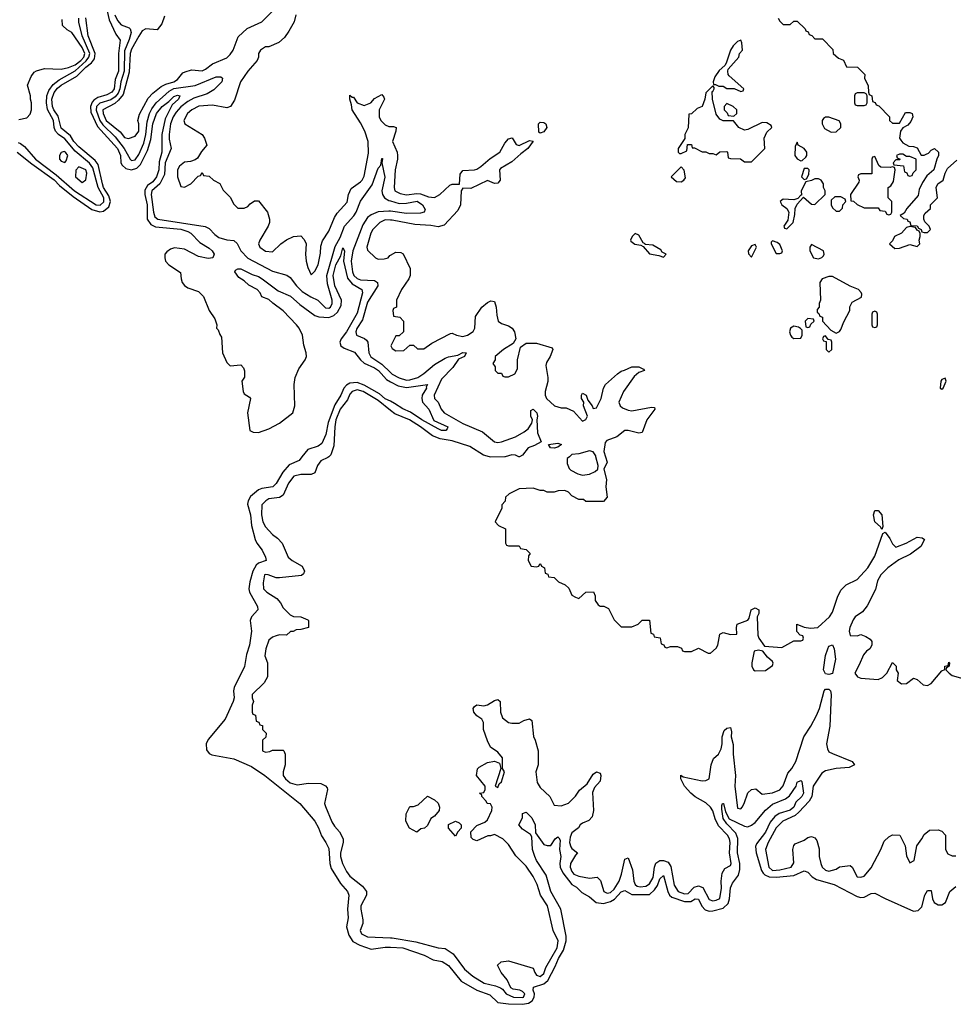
# Model space of a CAD drawing. Header units: inches. Extents: x 2710751 to 2829008, y 857003 to 965602.
# Tile 53 of 256: x 2727894 to 2733196, y 916890 to 922482. Entities that reach past the tile are written whole.
import ezdxf

# ---------------------------------------------------------------- set-up
doc = ezdxf.new("R2010")
doc.units = ezdxf.units.IN
doc.header["$MEASUREMENT"] = 0
for name, color, linetype in [('C7921', 7, 'Continuous'), ('C7922', 7, 'Continuous'), ('C7931', 7, 'Continuous'), ('C7932', 7, 'Continuous')]:
    doc.layers.add(name, color=color, linetype=linetype)

msp = doc.modelspace()

# ---------------------------------------------------------------- linework, layer by layer
at = {"layer": 'C7921', "color": 2}
for points, elevation in [([(2729497.1, 920000), (2729480.8, 919979.2), (2729425.5, 919954.5), (2729388.2, 919911.8), (2729351, 919849), (2729332.4, 919830), (2729270, 919819.1), (2729250, 919811.2), (2729205.3, 919774.7), (2729191.6, 919750), (2729188.9, 919730), (2729204.9, 919670), (2729210.3, 919610), (2729231.8, 919530), (2729241.3, 919510), (2729271.8, 919470), (2729290.4, 919430), (2729294.8, 919410), (2729250, 919395.1), (2729236.7, 919383.3), (2729218.3, 919350), (2729200.9, 919290), (2729196.5, 919250), (2729200.3, 919230), (2729244.9, 919150), (2729246.8, 919130), (2729210.4, 919090), (2729203.7, 919070), (2729210.4, 919010), (2729200.3, 918930), (2729182.9, 918877.1), (2729171.4, 918808.6), (2729111.6, 918690), (2729108.9, 918670), (2729112.8, 918630), (2729107.2, 918610), (2729060.3, 918510), (2728965, 918395), (2728952.9, 918370), (2728955.4, 918335.4), (2728970, 918314.9), (2728986.4, 918306.4), (2729110, 918283.7), (2729210, 918241.7), (2729285.5, 918190), (2729486, 918030), (2729570.2, 917930.2), (2729592, 917892), (2729607.9, 917847.9), (2729633.4, 917810), (2729650, 917774.8), (2729655.6, 917690), (2729662.2, 917662.2), (2729715.9, 917575.9), (2729755.3, 917530), (2729763.7, 917510), (2729755.3, 917430), (2729758.8, 917381.2), (2729750.4, 917329.6), (2729762.6, 917282.6), (2729787.1, 917247.1), (2729825.8, 917225.8), (2729890, 917203.7), (2729970, 917215.2), (2730000, 917214)], 2), ([(2729650.1, 920000), (2729644.9, 919995.1), (2729603.5, 919976.5), (2729586, 919950), (2729570, 919908.7), (2729550, 919899), (2729490, 919899.3), (2729450.6, 919889.4), (2729420.7, 919850), (2729390, 919782), (2729370, 919769), (2729310, 919761.2), (2729291.3, 919750), (2729270, 919726), (2729267.3, 919670), (2729276, 919630), (2729290, 919602), (2729330, 919558), (2729358, 919538), (2729384.7, 919510), (2729418, 919430), (2729442, 919410), (2729498, 919378), (2729512, 919350), (2729505.4, 919334.6), (2729494.8, 919325.2), (2729370, 919311.8), (2729350, 919312.3), (2729306, 919330), (2729288.3, 919331.7), (2729284.7, 919330), (2729276.9, 919283.1), (2729278, 919250), (2729298, 919230), (2729355.2, 919195.2), (2729376, 919170), (2729390, 919142), (2729430, 919102), (2729450, 919092), (2729491.1, 919091.1), (2729530, 919074), (2729534, 919070), (2729534, 919030), (2729490, 919018), (2729463.6, 919016.4), (2729447.3, 919007.3), (2729432.7, 919007.3), (2729410, 918986), (2729370, 918988), (2729350, 918982), (2729330, 918975.3), (2729310, 918958), (2729291.3, 918910), (2729286, 918870), (2729302, 918830), (2729302, 918750), (2729283.6, 918716.4), (2729214, 918650), (2729214, 918630), (2729222, 918610), (2729214, 918590), (2729214, 918550), (2729218, 918538), (2729232.7, 918532.7), (2729238, 918498), (2729252.7, 918492.7), (2729258, 918478), (2729272.7, 918472.7), (2729274, 918450), (2729294, 918430), (2729292.7, 918407.3), (2729274, 918390), (2729274, 918330), (2729290, 918322), (2729314.6, 918325.4), (2729330, 918334), (2729390, 918334), (2729394, 918330), (2729402, 918310), (2729402, 918250), (2729391.3, 918210), (2729391.3, 918190), (2729404.7, 918170), (2729430, 918147.3), (2729470, 918136), (2729534.6, 918145.4), (2729603.6, 918143.6), (2729631.6, 918131.6), (2729639.6, 918119.6), (2729642, 918110), (2729626, 918030), (2729630, 918014), (2729667.1, 917927.1), (2729682, 917902), (2729711.3, 917870), (2729730.9, 917830.9), (2729731, 917810), (2729716, 917750), (2729716, 917730), (2729727.3, 917690), (2729750, 917644.7), (2729770, 917618), (2729841.4, 917561.4), (2729864.7, 917530), (2729864.7, 917510), (2729830.8, 917450), (2729830.7, 917430), (2729843.8, 917370), (2729842, 917350), (2729827.7, 917310), (2729836, 917290), (2729870, 917274), (2730000, 917267.7)], 6)]:
    msp.add_lwpolyline(points, dxfattribs=dict(at, elevation=elevation))
at = {"layer": 'C7922', "color": 2}
for points, elevation in [([(2728390.2, 922530), (2728401.8, 922481.8), (2728439.5, 922399.5), (2728465.2, 922365.2), (2728455.9, 922290), (2728455.2, 922190), (2728437.2, 922142.8), (2728430.2, 922090), (2728417, 922070), (2728390, 922055.1), (2728339, 922041), (2728315.4, 922024.6), (2728305.8, 922014.2), (2728296.2, 921990), (2728297.8, 921957.8), (2728335.3, 921875.3), (2728450.2, 921750), (2728466, 921710), (2728468.2, 921670), (2728476.7, 921656.7), (2728497.6, 921637.6), (2728530, 921628.9), (2728560.1, 921639.9), (2728580.3, 921659.7), (2728620, 921740), (2728638.8, 921801.2), (2728650, 921890.8), (2728671.6, 921950), (2728704.2, 921990), (2728741.7, 922018.3), (2728770, 922046.8), (2728790, 922053.7), (2728804.7, 922050), (2728796.3, 922030), (2728760.9, 921999.1), (2728721.4, 921918.6), (2728701.7, 921830), (2728701.7, 921730), (2728685.9, 921674.1), (2728683.6, 921630), (2728671.3, 921590), (2728650, 921561.7), (2728620, 921540), (2728605.3, 921514.7), (2728605.5, 921490), (2728617.5, 921430), (2728618, 921350), (2728638.2, 921318.2), (2728665.5, 921305.5), (2728810, 921292.9), (2728850, 921279.6), (2728866.4, 921270), (2728916.9, 921216.9), (2728970, 921185.5), (2728987.7, 921170), (2728998.8, 921150), (2728992, 921130), (2728965.6, 921125.6), (2728910, 921137.2), (2728830, 921178), (2728773.7, 921186.3), (2728750, 921179.3), (2728730, 921164), (2728718.8, 921150), (2728718.8, 921130), (2728722.8, 921110), (2728741, 921090), (2728807.1, 921047.1), (2728810.5, 921010), (2728817.1, 920990), (2728830, 920973.4), (2728850, 920959.5), (2728910, 920938.7), (2728938.7, 920910), (2728970.4, 920830), (2729002.5, 920782.5), (2729014, 920750), (2729012, 920730), (2729021, 920721), (2729030, 920694), (2729039.8, 920679.8), (2729046.4, 920590), (2729070, 920534.8), (2729090, 920516), (2729150, 920522), (2729165.4, 920505.4), (2729171.6, 920488.4), (2729171.6, 920451.6), (2729156, 920430), (2729164, 920370), (2729170, 920358), (2729198.8, 920338.8), (2729204.7, 920330), (2729188, 920250), (2729202, 920150), (2729219.6, 920139.6), (2729250, 920138), (2729310, 920158.8), (2729370, 920190.6), (2729446, 920250), (2729457.6, 920290), (2729453.3, 920410), (2729458.7, 920450), (2729480.1, 920499.9), (2729516.3, 920550), (2729522.6, 920570), (2729522, 920590), (2729507.2, 920632.8), (2729499.5, 920690), (2729482, 920730), (2729467, 920750), (2729390, 920829.5), (2729331.7, 920871.7), (2729310, 920893.2), (2729270, 920908), (2729259, 920930), (2729242, 920950), (2729195.1, 920975.1), (2729170, 920999), (2729138, 921018), (2729115.3, 921050), (2729120.2, 921059.8), (2729133.6, 921066.4), (2729150, 921067.3), (2729214.9, 921034.9), (2729250, 921023.1), (2729271.3, 921011.3), (2729361.7, 920941.7), (2729432.3, 920912.3), (2729485.4, 920865.4), (2729570, 920803.1), (2729593.8, 920793.8), (2729650, 920791.2), (2729678.2, 920801.9), (2729699.7, 920820.3), (2729720.6, 920859.4), (2729721, 920890), (2729684.5, 920970), (2729675.4, 921030), (2729690, 921090.6), (2729718.6, 921141.4), (2729730, 921186), (2729738, 921170), (2729733.4, 921110), (2729755, 921015), (2729781.8, 920981.8), (2729837.1, 920950), (2729841.1, 920930), (2729810, 920815.1), (2729750.1, 920709.9), (2729720.3, 920670), (2729711.7, 920650), (2729717.6, 920630), (2729736.2, 920616.2), (2729794.8, 920594.8), (2729830.4, 920550), (2729851.1, 920531.1), (2729910, 920505.7), (2729931.8, 920490), (2729977.8, 920437.8), (2730000, 920426)], 2), ([(2728716.9, 922503.1), (2728702, 922458), (2728675.3, 922424.7), (2728610, 922429.4), (2728590, 922419.3), (2728570, 922389.3), (2728530, 922315.1), (2728521.7, 922290), (2728516.4, 922183.6), (2728482.6, 922057.4), (2728455.7, 922024.3), (2728433.9, 922006.1), (2728367.4, 921970), (2728369.1, 921950), (2728385.5, 921910), (2728464.4, 921844.4), (2728490, 921814), (2728512.9, 921807.1), (2728550, 921821), (2728571.3, 921850), (2728571.2, 921891.2), (2728566, 921910), (2728574.9, 921945.1), (2728624, 922036), (2728650, 922064.9), (2728698, 922102), (2728723.8, 922116.2), (2728769, 922130), (2728790, 922143), (2728820.2, 922179.8), (2728833.6, 922186.4), (2728870, 922198), (2728930, 922191.3), (2728950, 922201), (2728989.1, 922230.9), (2729070, 922265.5), (2729090, 922284.9), (2729106.6, 922310), (2729134.5, 922385.5), (2729187, 922433), (2729270, 922471), (2729348, 922550)], 10), ([(2727880.4, 921730), (2727963.5, 921663.5), (2728090, 921572.2), (2728120.3, 921540.3), (2728197.3, 921477.3), (2728304.4, 921404.4), (2728350, 921391), (2728370, 921395.6), (2728400.5, 921419.5), (2728409.8, 921450), (2728401.4, 921481.4), (2728370.9, 921530), (2728364, 921550), (2728340.4, 921660.4), (2728323.3, 921683.3), (2728230, 921759.7), (2728201.7, 921790), (2728182.6, 921822.6), (2728130, 921866.3), (2728113.7, 921933.7), (2728088.9, 921970), (2728081.6, 921990), (2728076.2, 922030), (2728090, 922068.7), (2728110, 922092.4), (2728130, 922111.1), (2728218.1, 922161.9), (2728270, 922212.2), (2728303, 922237), (2728319.3, 922260.7), (2728323.1, 922290), (2728282.4, 922390), (2728270, 922492)], 2), ([(2727885.3, 921785.3), (2727899.2, 921779.2), (2727921.1, 921761.1), (2727983.6, 921690), (2728101.8, 921601.8), (2728205.5, 921510), (2728328.5, 921430), (2728352, 921428), (2728373.1, 921446.9), (2728371.5, 921470), (2728339.8, 921530), (2728310, 921641.3), (2728290, 921666.8), (2728210, 921735.8), (2728150, 921805.1), (2728115.1, 921830), (2728097.2, 921850), (2728089.7, 921870), (2728086.2, 921910), (2728052.6, 921972.6), (2728046.5, 922010), (2728047.9, 922050), (2728059.3, 922080.7), (2728085.2, 922114.8), (2728119.4, 922140.6), (2728210, 922191.7), (2728272.3, 922247.7), (2728287.9, 922270), (2728291.8, 922290), (2728249.8, 922390), (2728230.9, 922469.1), (2728229.8, 922490)], 6), ([(2727890, 921914.8), (2727935.5, 921924.5), (2727953.6, 921946.4), (2727962, 921970), (2727962, 922010), (2727955.3, 922030), (2727955.3, 922050), (2727938, 922110), (2727960.2, 922159.8), (2727976.4, 922183.6), (2727990, 922192), (2728034.6, 922205.4), (2728130, 922202), (2728170.7, 922210.7), (2728210, 922226.2), (2728242, 922250), (2728258.5, 922270), (2728264.1, 922290), (2728250, 922325.1), (2728190, 922408.7), (2728164.7, 922424.7), (2728138, 922450), (2728136.4, 922483.6)], 10), ([(2728434.7, 922510), (2728450, 922477), (2728470, 922453.4), (2728515.6, 922435.6), (2728522, 922430), (2728526.7, 922410), (2728516.2, 922370), (2728490, 922305.2), (2728486.8, 922190), (2728468, 922130), (2728463.2, 922090), (2728454.5, 922065.5), (2728436, 922044), (2728412.8, 922027.2), (2728350, 922008.9), (2728331.1, 921990), (2728328.4, 921968.4), (2728350.1, 921910), (2728365.7, 921885.7), (2728436.7, 921816.7), (2728488.3, 921750), (2728521.6, 921690), (2728530, 921682.4), (2728550, 921687), (2728570, 921716.4), (2728598.5, 921781.5), (2728610.6, 921830), (2728618.1, 921901.9), (2728631.6, 921950), (2728643.9, 921976.1), (2728669.2, 922010.8), (2728743.8, 922076.2), (2728770, 922091), (2728890, 922109.1), (2729010, 922156.9), (2729037.3, 922157.3), (2729046.8, 922150), (2729041.6, 922130), (2728996.9, 922083.1), (2728959, 922061), (2728884.1, 922035.9), (2728850, 922017.2), (2728810, 921987.3), (2728783.1, 921956.9), (2728766.7, 921930), (2728751.1, 921890), (2728742.8, 921830), (2728743.6, 921803.6), (2728754.4, 921750), (2728721.1, 921670), (2728717, 921603), (2728690.2, 921549.8), (2728644.9, 921510), (2728641.6, 921490), (2728654, 921390), (2728662.4, 921362.4), (2728678, 921350), (2728948.5, 921308.5), (2728970, 921296.3), (2729002, 921262), (2729025.9, 921245.8), (2729070, 921232.7), (2729110, 921227.3), (2729130, 921211), (2729150.5, 921170), (2729190, 921128), (2729330, 921054.4), (2729412.2, 921032.2), (2729430, 921017.3), (2729465.5, 920970), (2729498.5, 920938.5), (2729547.7, 920907.7), (2729586.8, 920890), (2729630, 920845.5), (2729650, 920843), (2729659.3, 920850), (2729669.3, 920870), (2729669.5, 920890), (2729642.2, 920982.2), (2729639, 921030), (2729686.1, 921193.9), (2729714.7, 921245.3), (2729739.7, 921310), (2729792.4, 921367.6), (2729806, 921390), (2729829, 921451), (2729895.6, 921544.4), (2729930, 921638.8), (2729944.5, 921655.5), (2729950, 921694), (2729954, 921694), (2729950.9, 921669.1), (2729967.4, 921587.4), (2729951.3, 921510), (2729953.8, 921490), (2729966.3, 921470), (2729990, 921456.2), (2730000, 921453.4)], 6), ([(2729462.8, 922510), (2729453.4, 922470), (2729423.4, 922416.6), (2729398, 922382), (2729366.4, 922353.6), (2729310, 922329), (2729290, 922328.7), (2729262, 922310), (2729251.3, 922290), (2729251, 922270), (2729242.8, 922250), (2729190, 922189.2), (2729147.7, 922130), (2729114.4, 922025.6), (2729091.1, 921988.9), (2729070, 921982), (2728990, 921997.2), (2728912, 921992), (2728871.3, 921970), (2728847.3, 921950), (2728826, 921910), (2728832, 921890), (2728930.7, 921830.7), (2728944.7, 921810), (2728958, 921770), (2728926.4, 921733.6), (2728903.6, 921696.4), (2728890, 921686), (2728863.6, 921676.4), (2728830, 921673.2), (2728801, 921650), (2728791.3, 921630), (2728791.3, 921590), (2728810, 921534), (2728830, 921532), (2728866, 921550), (2728907.3, 921592.7), (2728922, 921598), (2728930, 921614), (2728938, 921598), (2728970, 921594), (2728994, 921570), (2729031.1, 921551.1), (2729050, 921514), (2729090, 921474), (2729110, 921434), (2729132.7, 921412.7), (2729170, 921412), (2729190, 921422), (2729203.1, 921436.9), (2729227.3, 921452.7), (2729250, 921454), (2729302, 921390), (2729312, 921350), (2729312, 921330), (2729304.7, 921310), (2729258, 921230), (2729251.3, 921210), (2729258, 921190), (2729290, 921166.8), (2729330, 921164.7), (2729378, 921210), (2729410, 921232), (2729448.4, 921251.6), (2729490, 921254), (2729510, 921234), (2729522, 921210), (2729518, 921150), (2729521, 921110), (2729530, 921074), (2729550, 921034), (2729570, 921054), (2729588.7, 921090), (2729603.1, 921156.9), (2729604.7, 921195.3), (2729613.6, 921226.4), (2729650, 921282), (2729681.5, 921358.5), (2729697.5, 921382.5), (2729754.8, 921445.2), (2729762, 921490), (2729776.5, 921523.5), (2729830, 921561), (2729839, 921570), (2729850, 921594), (2729875.5, 921724.5), (2729872.3, 921790), (2729854.5, 921850), (2729830, 921897.2), (2729782.7, 921970), (2729779.3, 921999.3), (2729769.2, 922030), (2729770, 922054), (2729782, 922042), (2729790, 922042), (2729810.6, 922010.6), (2729850, 921994), (2729889, 922010), (2729910, 922034), (2729950, 922058), (2729962.8, 922042.8), (2729966.8, 922030), (2729936.3, 921970), (2729936.3, 921930), (2729945.5, 921910), (2729970, 921884.9), (2729990, 921876.3), (2730000, 921876.3)], 10), ([(2730000, 921394), (2729990, 921395.3), (2729929.2, 921390.8), (2729890, 921374.3), (2729870, 921358), (2729843, 921317), (2729785.6, 921170), (2729777.2, 921110), (2729783.5, 921050), (2729791.8, 921030), (2729810, 921013.1), (2729830, 921004.7), (2729910, 921000.5), (2729926.8, 920990), (2729927.7, 920970), (2729870, 920878), (2729841.6, 920778.4), (2729808.2, 920728.2), (2729802.4, 920710), (2729807.3, 920690), (2729852.4, 920672.4), (2729863, 920663), (2729870.6, 920650), (2729876.4, 920590), (2729888.3, 920568.3), (2729950, 920525.5), (2730000, 920478.3)], 6), ([(2730000, 921344), (2729970, 921345.1), (2729938.8, 921330), (2729898.8, 921290), (2729887.7, 921270), (2729866, 921190), (2729870, 921174), (2729914, 921130), (2729930, 921122), (2729963.6, 921123.6), (2729986, 921130), (2729996.4, 921143.6), (2730000, 921145.6)], 10), ([(2730000, 920314.8), (2729970, 920329.8), (2729937.9, 920357.9), (2729850, 920406), (2729810, 920420.9), (2729770, 920417.7), (2729750, 920406.6), (2729734.6, 920390), (2729718.3, 920350), (2729684.4, 920295.6), (2729645.8, 920194.2), (2729632.8, 920127.2), (2729610, 920074.5), (2729590, 920059.7), (2729530, 920042), (2729497.1, 920000)], 2), ([(2730000, 920262.9), (2729930, 920319.2), (2729845.1, 920370), (2729810, 920379.8), (2729782.4, 920370), (2729770, 920354.5), (2729756, 920324), (2729714.3, 920270), (2729690.3, 920210), (2729684, 920170), (2729678.4, 920061.6), (2729661, 920010), (2729650.1, 920000)], 6)]:
    msp.add_lwpolyline(points, dxfattribs=dict(at, elevation=elevation))
at = {"layer": 'C7922', "color": 2, "elevation": 10}
for points in [[(2728147.1, 921732.9), (2728130, 921728), (2728121, 921710), (2728121, 921690), (2728130, 921678), (2728150, 921672), (2728159, 921681), (2728168, 921710), (2728154, 921730)], [(2728230, 921646), (2728212.7, 921627.3), (2728212, 921590), (2728250, 921558), (2728270, 921572), (2728276.2, 921610), (2728270, 921628.7)]]:
    msp.add_lwpolyline(points, close=True, dxfattribs=at)
at = {"layer": 'C7931', "color": 2}
for points, elevation in [([(2730651.1, 920000), (2730650, 919999.7), (2730570, 919997.7), (2730561.6, 920000)], 6), ([(2731220.5, 920000), (2731230.5, 919970), (2731211.3, 919930), (2731226, 919870), (2731222.8, 919830), (2731230.7, 919770), (2731210, 919746), (2731110, 919746), (2731096.4, 919756.4), (2731070, 919758), (2731030, 919778), (2731010, 919798), (2730990, 919808), (2730952.7, 919807.3), (2730930, 919798), (2730890, 919798), (2730870, 919808), (2730850, 919808), (2730810, 919822), (2730730, 919818), (2730674, 919790), (2730654, 919770), (2730651.6, 919748.4), (2730632.7, 919727.3), (2730631.6, 919708.4), (2730594, 919630), (2730614, 919610), (2730654, 919590), (2730654, 919510), (2730658, 919498), (2730670, 919494), (2730730, 919494), (2730738, 919478), (2730770, 919474), (2730794, 919450), (2730783.6, 919436.4), (2730782, 919410), (2730798, 919378), (2730830, 919374), (2730842, 919378), (2730847.3, 919392.7), (2730852.7, 919392.7), (2730858, 919378), (2730874, 919370), (2730878, 919338), (2730892.7, 919332.7), (2730898, 919318), (2730930, 919314), (2730954, 919290), (2730992.7, 919272.7), (2731012.7, 919252.7), (2731030, 919214), (2731050, 919202), (2731070, 919194), (2731108.4, 919231.6), (2731152.7, 919232.7), (2731162, 919210), (2731162.8, 919182.8), (2731179.6, 919159.6), (2731190, 919152), (2731211.6, 919151.6), (2731238, 919138), (2731270, 919074), (2731310, 919034), (2731370, 919034), (2731406, 919050), (2731428.4, 919071.6), (2731470, 919072), (2731478, 918998), (2731492.7, 918992.7), (2731498, 918978), (2731532, 918972), (2731538, 918938), (2731552.7, 918932.7), (2731558, 918918), (2731570, 918914), (2731590, 918922), (2731630, 918922), (2731652.7, 918912.7), (2731658, 918898), (2731670, 918894), (2731710, 918894), (2731750, 918912), (2731803.6, 918883.6), (2731816.4, 918883.6), (2731850, 918912), (2731859, 918930), (2731870, 918992), (2731890, 919001), (2731930, 918991), (2731967.3, 918992.7), (2731964, 919030), (2731968.7, 919050), (2732028.7, 919071.3), (2732036.4, 919083.6), (2732048.7, 919130), (2732070, 919142), (2732092, 919130), (2732092, 919110), (2732082, 919090), (2732086.4, 918986.4), (2732091.3, 918970), (2732124.7, 918924.7), (2732223.1, 918916.9), (2732290, 918954), (2732330, 918954), (2732342, 918958), (2732346, 918970), (2732342, 918982), (2732327.3, 918987.3), (2732308.4, 919008.4), (2732308, 919050), (2732350, 919031.3), (2732386, 919026), (2732426, 919030), (2732492.7, 919090), (2732510, 919118), (2732538, 919202), (2732557.7, 919242.3), (2732588.1, 919271.9), (2732650, 919302.8), (2732711.3, 919368.7), (2732750, 919434.8), (2732795.3, 919564.7), (2732810, 919572), (2732836, 919536), (2732850, 919504.7), (2732870, 919486.8), (2732928.7, 919510), (2732990, 919542.8), (2733018.8, 919538.8), (2733032, 919530), (2733011, 919490), (2732953, 919447), (2732885.8, 919414.2), (2732824, 919370), (2732784.9, 919330), (2732765.1, 919294.9), (2732754.9, 919245.1), (2732707.2, 919152.8), (2732681.3, 919118.7), (2732638.8, 919090), (2732626.9, 919073.1), (2732608, 919030), (2732604, 919010), (2732610, 918984.7), (2732650, 918982.8), (2732671, 918991), (2732699.8, 918979.8), (2732723.6, 918963.6), (2732734, 918950), (2732734, 918930), (2732722, 918910), (2732703.5, 918896.5), (2732685.2, 918874.8), (2732662, 918818), (2732636, 918770), (2732651.3, 918750), (2732670, 918743), (2732770, 918734.8), (2732793.6, 918746.4), (2732818, 918770), (2732850, 918831.3), (2732872, 918810), (2732872, 918790), (2732882, 918770), (2732878, 918730), (2732902, 918710), (2732930, 918711.3), (2732970, 918742), (2732990, 918734), (2733025.2, 918705.2), (2733050, 918701), (2733070, 918712), (2733130, 918784.7), (2733148, 918792), (2733148.7, 918810), (2733166, 918814), (2733170, 918834), (2733174, 918830), (2733172, 918810), (2733158, 918802), (2733154, 918790), (2733172, 918770), (2733190, 918758), (2733250, 918741)], 10), ([(2730732, 920000), (2730730, 919999), (2730728, 920000)], 6), ([(2731015.8, 920000), (2731004, 919990), (2731002.5, 919962.5), (2731014, 919934), (2731024.5, 919924.5), (2731063.5, 919903.5), (2731090, 919896), (2731130, 919901), (2731163.1, 919916.9), (2731178, 919930), (2731179, 919950), (2731167, 920000)], 10), ([(2730000, 917267.7), (2730010, 917267.2), (2730144.6, 917244.6), (2730270, 917210.7), (2730310, 917206.8), (2730356.3, 917176.3), (2730420.7, 917090), (2730466.8, 917050), (2730531.3, 917010), (2730595.5, 916995.5), (2730624.1, 916984.1), (2730636.3, 916976.3), (2730656, 916950), (2730698, 916930), (2730751.4, 916928.6), (2730756, 916930), (2730763.7, 916950), (2730750, 916963.7), (2730735.3, 916970), (2730696, 916976), (2730683.2, 916983.2), (2730662, 917030), (2730628.7, 917070), (2730608, 917112), (2730628.4, 917131.6), (2730670, 917138), (2730810, 917096), (2730819.1, 917070), (2730830, 917054.8), (2730850, 917048.9), (2730870, 917065.5), (2730881.5, 917098.5), (2730946.3, 917210), (2730952.4, 917250), (2730924.5, 917310), (2730892, 917450), (2730852, 917510), (2730832.3, 917570), (2730810, 917615.3), (2730770, 917674), (2730712.7, 917732.7), (2730670, 917798), (2730638, 917830), (2730590, 917855.3), (2730567.3, 917847.3), (2730552.7, 917847.3), (2730490, 917818), (2730470, 917826), (2730458, 917838), (2730455.3, 917870), (2730490, 917906), (2730534.8, 917925.2), (2730550, 917938.8), (2730575.3, 917990), (2730578, 918010), (2730568, 918028), (2730548.7, 918030), (2730543.1, 918043.1), (2730518, 918070), (2730518, 918078), (2730506, 918090), (2730530, 918094), (2730538, 918110), (2730538, 918130), (2730488.7, 918190), (2730493.2, 918226.8), (2730502.7, 918237.3), (2730550, 918264), (2730590.9, 918270.9), (2730619.8, 918259.8), (2730626, 918230), (2730594, 918130), (2730610, 918122), (2730618, 918142), (2730630, 918154), (2730648, 918210), (2730635.3, 918230), (2730635.3, 918290), (2730610, 918322), (2730568.7, 918350), (2730550, 918386), (2730528.7, 918450), (2730528, 918490), (2730518, 918510), (2730490, 918528.7), (2730474, 918550), (2730469.2, 918570.8), (2730478, 918582), (2730490, 918591), (2730530, 918584.7), (2730550, 918591.3), (2730590, 918616), (2730610, 918622), (2730622, 918610), (2730624.7, 918550), (2730636.9, 918516.9), (2730670, 918491.3), (2730690, 918486), (2730730, 918486), (2730758, 918502), (2730790, 918511.3), (2730802, 918502), (2730811.6, 918411.6), (2730822, 918390), (2730838, 918330), (2730838, 918250), (2730826, 918210), (2730832, 918150), (2730850, 918122), (2730904.7, 918070), (2730930, 918022), (2730970, 918018), (2731010, 918032), (2731050, 918072), (2731073.6, 918106.4), (2731117.2, 918142.8), (2731150, 918198), (2731170, 918211.3), (2731190, 918202), (2731194.8, 918190), (2731190, 918158), (2731158, 918122), (2731146.8, 918093.2), (2731153, 917990), (2731145.5, 917954.5), (2731125.9, 917934.2), (2731090, 917919.6), (2731078, 917910), (2731067.1, 917892.9), (2731030, 917863.7), (2731019.9, 917840.1), (2731017, 917810), (2731024.6, 917784.6), (2731030, 917774.8), (2731062, 917750), (2731050, 917738), (2731021.3, 917690), (2731019.5, 917670), (2731030, 917644), (2731042, 917630), (2731070, 917618.4), (2731130, 917607.3), (2731173, 917613), (2731193.4, 917593.4), (2731210.6, 917530.6), (2731230, 917520.5), (2731250, 917524.9), (2731270, 917544.4), (2731298, 917590), (2731311.6, 917630), (2731330, 917714), (2731350, 917722), (2731374.6, 917654.6), (2731382, 917590), (2731388.5, 917570), (2731400.9, 917560.9), (2731417.3, 917557.3), (2731450, 917562), (2731470, 917574.9), (2731490.8, 917610), (2731498.9, 917670), (2731507.7, 917692.3), (2731530, 917706), (2731550, 917706.7), (2731576.9, 917696.9), (2731592.9, 917672.9), (2731610, 917566), (2731634, 917530), (2731670, 917517), (2731690, 917520.4), (2731723.7, 917556.3), (2731750, 917563.1), (2731772.9, 917552.9), (2731810, 917484.9), (2731830, 917477.3), (2731850, 917480.7), (2731870, 917492), (2731879.6, 917550), (2731878.7, 917590), (2731884.4, 917635.6), (2731898.9, 917661.1), (2731930, 917678.8), (2731934.7, 917690), (2731926, 917750), (2731929.7, 917810), (2731924.7, 917830), (2731914, 917850), (2731863, 917903), (2731843.6, 917943.6), (2731830, 917989.2), (2731816.3, 918010), (2731790, 918035.1), (2731730, 918069.4), (2731705.2, 918090), (2731668.7, 918130), (2731648.7, 918170), (2731648.7, 918191.3), (2731662, 918182), (2731770, 918159.1), (2731790, 918160.7), (2731808.7, 918170), (2731821.2, 918250), (2731834, 918286), (2731862, 918310), (2731878.6, 918341.4), (2731884, 918370), (2731884, 918410), (2731894.6, 918445.4), (2731910, 918458), (2731930, 918462), (2731937.3, 918437.3), (2731934.8, 918410), (2731946.4, 918366.4), (2731946.8, 918310), (2731958.8, 918190), (2731956, 918130), (2731970, 918004.7), (2731990, 918001), (2731997.2, 918010), (2732009.1, 918030.9), (2732029.3, 918090.7), (2732050, 918110.8), (2732073.7, 918113.7), (2732110, 918082.8), (2732170, 918090.4), (2732210, 918108.8), (2732230, 918130.8), (2732256.2, 918203.8), (2732278.4, 918230), (2732302, 918270), (2732346.9, 918410), (2732387.6, 918470), (2732419.5, 918530), (2732437, 918570), (2732462, 918670), (2732470, 918680.7), (2732490, 918680.7), (2732499.1, 918670), (2732503, 918650), (2732494.4, 918470), (2732476.4, 918370), (2732480.9, 918340.9), (2732490, 918324.9), (2732510, 918314), (2732622, 918270), (2732634, 918250), (2732604.7, 918235.3), (2732530, 918229.5), (2732470, 918215.6), (2732450, 918202.9), (2732401.1, 918130), (2732391.8, 918070), (2732376.7, 918043.3), (2732319.4, 917980.6), (2732297.1, 917962.9), (2732228, 917930), (2732190, 917891.8), (2732144.6, 917810), (2732128.9, 917770), (2732147.7, 917670), (2732170, 917650.4), (2732210, 917653.4), (2732276, 917670), (2732290, 917694), (2732284.5, 917770), (2732290, 917791.3), (2732298.6, 917801.4), (2732350, 917822), (2732370, 917837.3), (2732390, 917844), (2732410, 917836), (2732421.4, 917821.4), (2732433.7, 917773.7), (2732434.8, 917730), (2732442.8, 917690), (2732451.3, 917670), (2732470, 917651.3), (2732490, 917646), (2732530, 917658), (2732550, 917671), (2732610, 917678), (2732622, 917670), (2732650, 917614), (2732670, 917612), (2732690, 917618), (2732730, 917666), (2732784, 917770), (2732802.7, 917817.3), (2732830, 917842), (2732850, 917852), (2732892, 917850), (2732922, 917790), (2732930, 917734), (2732950, 917694), (2732972.9, 917707.1), (2732988, 917790), (2733018, 917830), (2733030, 917854), (2733060.4, 917879.6), (2733110, 917882), (2733130, 917874), (2733152, 917850), (2733152, 917770), (2733165.4, 917745.4), (2733190, 917734), (2733210, 917734)], 6), ([(2730000, 917214), (2730071, 917211), (2730191, 917170), (2730242.6, 917142.6), (2730293.3, 917133.3), (2730330.2, 917110.2), (2730401.8, 917021.8), (2730490, 916971.4), (2730564.7, 916944.7), (2730610, 916901.3), (2730670, 916892.1), (2730750, 916890.2), (2730783.2, 916896.8), (2730804.7, 916910), (2730816.4, 916930), (2730816.9, 916950), (2730809.7, 916970.3), (2730812.1, 916987.9), (2730870, 917007.2), (2730894.2, 917025.8), (2730935.9, 917104.1), (2730954.2, 917150), (2730982.2, 917197.8), (2730996.8, 917250), (2730997.4, 917277.4), (2730968.2, 917430), (2730911.3, 917530), (2730883.3, 917623.3), (2730830, 917706), (2730819.5, 917730), (2730806, 917770), (2730802, 917842), (2730794.6, 917854.6), (2730750, 917884), (2730729, 917910), (2730748.7, 917950), (2730750, 917974), (2730770, 917982), (2730802, 917950), (2730822, 917910), (2730823.6, 917863.6), (2730870, 917798), (2730890, 917791.3), (2730910, 917791.3), (2730935.3, 917830), (2730950, 917841), (2730956.3, 917836.3), (2730962.8, 917822.8), (2730959.3, 917770), (2730967.7, 917730), (2730961.3, 917690), (2730963.1, 917670), (2730977.8, 917637.8), (2731030, 917570.3), (2731055.9, 917555.9), (2731086.1, 917526.1), (2731130, 917500.4), (2731168.1, 917468.1), (2731210, 917462.7), (2731250, 917474.7), (2731272.3, 917487.7), (2731310, 917528.5), (2731330, 917536.4), (2731370, 917512.9), (2731470, 917513.1), (2731499.5, 917540.5), (2731515.3, 917564.7), (2731530, 917602.8), (2731550, 917621), (2731574.7, 917530), (2731584.2, 917510), (2731598, 917498), (2731670, 917473.2), (2731705, 917475), (2731730, 917488.4), (2731750, 917487.3), (2731768.3, 917448.3), (2731786.6, 917426.6), (2731810, 917419), (2731830, 917420.8), (2731890, 917436.1), (2731917.3, 917462.7), (2731925.3, 917490), (2731930, 917551), (2731942, 917578), (2731976.6, 917623.4), (2731984.2, 917655.8), (2731984.2, 917690), (2731969.8, 917750), (2731972.7, 917832.7), (2731961.7, 917861.7), (2731910, 917916), (2731890, 917946), (2731881.5, 917998.5), (2731881.2, 918018.8), (2731886, 918030), (2731890.7, 918030), (2731902.5, 917982.5), (2731923.1, 917943.1), (2732010, 917901), (2732030, 917898.8), (2732050, 917906.8), (2732070, 917922), (2732130, 917993), (2732170, 918027.7), (2732242.7, 918057.3), (2732266.5, 918073.5), (2732303.7, 918130), (2732310, 918151), (2732330, 918162), (2732335.3, 918155.3), (2732346, 918090), (2732336.4, 918070), (2732302, 918038), (2732290.3, 918010), (2732270, 917993.3), (2732206.4, 917973.6), (2732183, 917957), (2732155.9, 917924.1), (2732130, 917867.3), (2732078, 917802), (2732073.5, 917786.5), (2732077.4, 917750), (2732107.4, 917650), (2732115.5, 917635.5), (2732124.8, 917624.8), (2732150, 917613.4), (2732190, 917612), (2732290, 917620.8), (2732350, 917648.4), (2732370, 917640.4), (2732393.9, 917613.9), (2732418.9, 917598.9), (2732518.8, 917570), (2732650, 917502.7), (2732670, 917497.6), (2732690, 917498.5), (2732730, 917520.3), (2732750, 917522), (2732810, 917490.3), (2732970, 917418.9), (2732997.2, 917422.8), (2733017, 917443), (2733034, 917510), (2733050, 917536.3), (2733070, 917536), (2733078.7, 917490), (2733087.7, 917467.7), (2733110, 917454.9), (2733130, 917454.9), (2733151.9, 917468.1), (2733176.2, 917530), (2733210, 917559.3)], 2)]:
    msp.add_lwpolyline(points, dxfattribs=dict(at, elevation=elevation))
for points, elevation in [([(2732790, 919586), (2732782, 919602), (2732749.5, 919630), (2732742, 919670), (2732750, 919694), (2732770, 919694.8), (2732790.3, 919670.3), (2732796, 919604)], 10), ([(2732090, 918902), (2732064.7, 918895.3), (2732051.3, 918830), (2732052, 918810), (2732062, 918790), (2732070, 918784.7), (2732130, 918786), (2732170, 918814), (2732173.2, 918826.8), (2732170, 918838), (2732141.2, 918861.2), (2732115.3, 918895.3)], 10), ([(2732490, 918762.7), (2732470, 918766.6), (2732459.3, 918790), (2732469.7, 918870.3), (2732482.7, 918910), (2732490, 918924.7), (2732510, 918932), (2732518.8, 918910), (2732527.3, 918850), (2732510, 918769)], 6), ([(2730150, 917868.7), (2730108, 917890), (2730088, 917930), (2730088.4, 917971.6), (2730110, 918014), (2730130, 918014), (2730156.4, 918023.6), (2730210, 918072), (2730250, 918052), (2730270, 918032), (2730278.8, 918010), (2730276, 917990), (2730250, 917958), (2730230, 917946), (2730210, 917906), (2730194, 917890), (2730172.7, 917887.3)], 6), ([(2730370, 917846), (2730328.7, 917890), (2730329.3, 917910.7), (2730370, 917930.6), (2730390, 917921), (2730401, 917910), (2730401, 917890), (2730382, 917870)], 6)]:
    msp.add_lwpolyline(points, close=True, dxfattribs=dict(at, elevation=elevation))
at = {"layer": 'C7932', "color": 2}
for points, elevation in [([(2732202, 922490), (2732210, 922474), (2732230, 922454), (2732270, 922454), (2732290, 922474), (2732310, 922474), (2732354, 922430), (2732358, 922418), (2732372.7, 922412.7), (2732378, 922398), (2732392.7, 922392.7), (2732410, 922374), (2732452.7, 922372.7), (2732512.7, 922312.7), (2732514, 922290), (2732543.6, 922263.6), (2732572.7, 922252.7), (2732590, 922214), (2732652.7, 922212.7), (2732694, 922170), (2732692, 922150), (2732712.7, 922107.3), (2732714, 922070), (2732718, 922058), (2732734, 922050), (2732738, 922018), (2732752.7, 922012.7), (2732758, 921998), (2732772.7, 921992.7), (2732834, 921930), (2732834, 921910), (2732850, 921894), (2732890, 921894), (2732924, 921956), (2732950, 921956), (2732962, 921950), (2732966, 921930), (2732955.3, 921904.7), (2732936.9, 921883.1), (2732910, 921868.7), (2732896, 921850), (2732891, 921810), (2732898, 921798), (2732910, 921782), (2732943.6, 921763.6), (2732970, 921762), (2732990, 921754), (2733012.7, 921712.7), (2733030, 921712), (2733042, 921718), (2733055.3, 921724.7), (2733070, 921742), (2733090, 921751.3), (2733112, 921730), (2733112, 921710), (2733102, 921690), (2733086, 921630), (2733045.4, 921594.6), (2733022, 921558), (2733002.8, 921517.2), (2732996, 921484), (2732932, 921410), (2732916.9, 921383.1), (2732894, 921370), (2732912.7, 921352.7), (2732934, 921350), (2732938, 921338), (2732950, 921334), (2732954, 921314), (2732991.6, 921311.6), (2732998, 921298), (2733014, 921290), (2733018, 921278), (2733030, 921274), (2733050, 921274), (2733066, 921290), (2733058, 921310), (2733034.6, 921334.6), (2733028.7, 921348.7), (2733028.7, 921370), (2733036.4, 921383.6), (2733066, 921410), (2733066, 921430), (2733106, 921470), (2733098, 921530), (2733108, 921550), (2733138, 921570), (2733148.9, 921611.1), (2733163.1, 921636.9), (2733216.5, 921683.5)], 14), ([(2730000, 921876.3), (2730016.3, 921876.3), (2730031.3, 921870), (2730030.8, 921850), (2730010.6, 921790), (2730037.3, 921730), (2730040.7, 921710), (2730040.7, 921690), (2730026.8, 921630), (2730021, 921530), (2730024.7, 921510), (2730054.4, 921494.4), (2730090, 921486.7), (2730150, 921494.9), (2730170, 921493), (2730215.6, 921475.6), (2730250, 921472.7), (2730279.5, 921490), (2730336.9, 921543.1), (2730350, 921548.2), (2730392.7, 921547.3), (2730395.1, 921604.9), (2730410, 921626), (2730478, 921630), (2730490, 921632.7), (2730512.5, 921647.5), (2730566, 921694), (2730620.9, 921730), (2730650, 921781), (2730670, 921806), (2730690.7, 921810.7), (2730713.7, 921773.7), (2730730, 921767.7), (2730790, 921795.5), (2730810, 921792), (2730780.7, 921750), (2730739.6, 921720.4), (2730690, 921674), (2730623.8, 921636.2), (2730618.8, 921630), (2730622, 921570), (2730610, 921553.2), (2730590, 921552.7), (2730550, 921569), (2730456.7, 921523.3), (2730410, 921525.2), (2730401.6, 921510), (2730397.3, 921430), (2730382.4, 921397.6), (2730305.5, 921314.5), (2730270, 921305.2), (2730230, 921314), (2730138.3, 921318.3), (2730010, 921343.6), (2730000, 921344)], 10), ([(2730000, 921453.4), (2730050, 921439.1), (2730090, 921440.2), (2730150.9, 921450.9), (2730181.3, 921430), (2730196, 921404), (2730192, 921390), (2730170, 921383.6), (2730090, 921382), (2730000, 921394)], 6), ([(2730000, 921145.6), (2730030, 921162), (2730059.6, 921159.6), (2730071.6, 921151.6), (2730111.3, 921070), (2730111.3, 921030), (2730104.7, 921010), (2730062, 920950), (2730034, 920890), (2730034, 920850), (2730018, 920842), (2730014, 920830), (2730018, 920798), (2730052.7, 920792.7), (2730074, 920770), (2730074, 920710), (2730050, 920686), (2730030, 920686), (2730002, 920630), (2730010, 920614), (2730030, 920602), (2730076.4, 920603.6), (2730110, 920634), (2730130, 920634), (2730152.7, 920612.7), (2730190, 920612), (2730234.6, 920645.4), (2730340.4, 920699.6), (2730350, 920702), (2730374, 920690), (2730410, 920682.8), (2730438, 920690), (2730470, 920712), (2730479, 920730), (2730483.2, 920796.8), (2730519, 920850), (2730550, 920876), (2730570, 920884.7), (2730590, 920882), (2730601, 920850), (2730603.5, 920803.5), (2730611.3, 920770), (2730630, 920756), (2730670, 920742.8), (2730691.3, 920730), (2730704.7, 920710), (2730712, 920670), (2730696.9, 920643.1), (2730642, 920610), (2730594, 920570), (2730594, 920550), (2730582, 920530), (2730594, 920510), (2730594, 920490), (2730610, 920474), (2730630, 920474), (2730638, 920458), (2730650, 920454), (2730670, 920454), (2730706, 920470), (2730720.4, 920499.6), (2730722, 920550), (2730738, 920622), (2730770, 920644.7), (2730830, 920646), (2730918, 920618), (2730922, 920610), (2730906, 920570), (2730885.5, 920534.5), (2730882.5, 920517.5), (2730893.4, 920450), (2730893, 920427), (2730878.8, 920370), (2730878.8, 920350), (2730886.8, 920330), (2730932, 920290), (2730970, 920278), (2730996.9, 920276.9), (2731039.8, 920259.8), (2731090, 920202), (2731108.4, 920211.6), (2731118, 920230), (2731095.3, 920290), (2731098, 920310), (2731084, 920330), (2731084, 920350), (2731090, 920362), (2731111, 920350), (2731121, 920321), (2731144.7, 920290), (2731150, 920274), (2731170, 920278), (2731196.2, 920330), (2731209.3, 920390), (2731221.2, 920410), (2731290, 920470.7), (2731310, 920486.8), (2731329.2, 920490.8), (2731370, 920511.3), (2731410, 920511.3), (2731436.9, 920496.9), (2731442, 920490), (2731410, 920478), (2731384, 920456), (2731324, 920370), (2731296, 920310), (2731304.7, 920290), (2731317.3, 920277.3), (2731350, 920264), (2731370, 920260.7), (2731482, 920282), (2731499.6, 920279.6), (2731502, 920270), (2731454.8, 920210), (2731430, 920138), (2731410, 920134), (2731350, 920149.2), (2731330, 920149), (2731286, 920114), (2731227.9, 920092.1), (2731219.8, 920080.2), (2731210.6, 920030), (2731220.5, 920000)], 10), ([(2730000, 920478.3), (2730009.4, 920469.4), (2730050, 920447.9), (2730090, 920435.8), (2730110, 920436.5), (2730154.5, 920450), (2730190, 920472.2), (2730250, 920523.7), (2730310, 920559.5), (2730330, 920568.2), (2730383.2, 920576.8), (2730410, 920592.7), (2730430.5, 920590.5), (2730421, 920570), (2730386.4, 920553.6), (2730353.8, 920506.2), (2730290, 920440.7), (2730248.2, 920350), (2730250.7, 920330.7), (2730270.4, 920310.4), (2730288, 920270), (2730304, 920250), (2730410, 920188), (2730522.2, 920142.2), (2730590, 920085.5), (2730610, 920081.6), (2730630, 920084.4), (2730710, 920113.4), (2730759, 920141), (2730781.3, 920158.7), (2730802.7, 920190), (2730806, 920210), (2730797.2, 920230), (2730796.4, 920263.6), (2730810, 920270.8), (2730830.6, 920250), (2730835.5, 920230), (2730830.5, 920209.5), (2730834.9, 920134.9), (2730855.3, 920084.7), (2730817, 920063), (2730781, 920050), (2730750, 920009), (2730732, 920000)], 6), ([(2730000, 920426), (2730043, 920403), (2730090, 920393.8), (2730210.4, 920410.4), (2730203.5, 920396.5), (2730204.9, 920390), (2730180.3, 920350), (2730178, 920330), (2730182.4, 920310), (2730217.6, 920270), (2730245.5, 920205.5), (2730324.7, 920170), (2730322, 920158), (2730314, 920150), (2730290, 920149.7), (2730270, 920158), (2730178, 920210), (2730113.4, 920253.4), (2730070, 920271.5), (2730023.1, 920303.1), (2730000, 920314.8)], 2), ([(2730561.6, 920000), (2730528.8, 920008.8), (2730450, 920058), (2730350, 920090.9), (2730282.5, 920102.5), (2730238.2, 920118.2), (2730169.6, 920170), (2730107.3, 920210), (2730023.8, 920243.8), (2730000, 920262.9)], 6), ([(2730728, 920000), (2730709.5, 920009.5), (2730690, 920011.3), (2730651.1, 920000)], 6), ([(2731167, 920000), (2731165.6, 920005.6), (2731150, 920028.7), (2731130, 920032.7), (2731070, 920017), (2731030, 920012), (2731015.8, 920000)], 10)]:
    msp.add_lwpolyline(points, dxfattribs=dict(at, elevation=elevation))
for points, elevation in [([(2731990, 922366), (2731970, 922358), (2731946.4, 922333.6), (2731931.3, 922310), (2731905.4, 922234.6), (2731898, 922222), (2731866.4, 922193.6), (2731842, 922158), (2731832, 922130), (2731834, 922114), (2731846, 922114), (2731864.7, 922104.7), (2731890, 922104.7), (2731910, 922092), (2731952, 922092), (2731990, 922074), (2732002, 922078), (2732006, 922090), (2731923.1, 922163.1), (2731918, 922170), (2731915.3, 922190), (2731918, 922202), (2731978, 922270), (2731982, 922290), (2731998, 922310), (2731995.3, 922350)], 14), ([(2731830, 922106), (2731790, 922066), (2731784.7, 922030), (2731770.7, 921989.3), (2731742, 921978), (2731710, 921948), (2731694, 921946), (2731691.1, 921868.9), (2731672, 921830), (2731672, 921808), (2731634, 921750), (2731634, 921730), (2731642, 921722), (2731650, 921722), (2731682, 921738), (2731687.3, 921772.7), (2731710, 921774), (2731714, 921754), (2731726, 921754), (2731770, 921732), (2731790, 921731.3), (2731810, 921722), (2731830, 921722), (2731850, 921714), (2731870, 921732), (2731910, 921734), (2731914, 921730), (2731918, 921698), (2731930, 921694), (2731987.3, 921692.7), (2732010, 921674), (2732050, 921674), (2732126, 921750), (2732122, 921810), (2732136.4, 921843.6), (2732166, 921870), (2732162, 921882), (2732136.4, 921896.4), (2732110, 921898), (2732030, 921858), (2732010, 921855.3), (2731978, 921870), (2731947.3, 921907.3), (2731890, 921908), (2731870, 921918), (2731850, 921946), (2731828, 922030), (2731826, 922074), (2731830, 922074), (2731838, 922090), (2731838, 922098)], 14), ([(2732690, 922066), (2732650, 922066), (2732638, 922062), (2732634, 922050), (2732634, 922010), (2732638, 921998), (2732650, 921994), (2732690, 921994), (2732702, 921998), (2732706, 922010), (2732706, 922050), (2732702, 922062)], 14), ([(2731910, 922006), (2731894, 921990), (2731894, 921970), (2731912.7, 921952.7), (2731918, 921938), (2731950, 921934), (2731966, 921950), (2731966, 921970), (2731946, 921990)], 14), ([(2732490, 921928.7), (2732470, 921928), (2732459.6, 921920.4), (2732452, 921910), (2732452, 921890), (2732464.7, 921864.7), (2732502.8, 921842.8), (2732530, 921844.7), (2732558, 921870), (2732558, 921890), (2732548.7, 921908.7)], 14), ([(2730850, 921837.2), (2730842.9, 921842.9), (2730839.6, 921890), (2730850, 921899.5), (2730870, 921898), (2730881.6, 921890), (2730888.2, 921870), (2730870, 921845.6)], 10), ([(2732310, 921786), (2732298, 921762), (2732296, 921710), (2732310, 921691.3), (2732330, 921681), (2732338, 921682), (2732358.6, 921701.4), (2732364, 921710), (2732364, 921730), (2732348.7, 921750), (2732315.3, 921770)], 14), ([(2732750, 921706), (2732738, 921702), (2732734, 921690), (2732732.7, 921607.3), (2732670, 921606), (2732658, 921602), (2732654, 921590), (2732662, 921570), (2732659.6, 921560.4), (2732612, 921490), (2732614, 921454), (2732630, 921452), (2732650, 921432), (2732690, 921414), (2732770, 921414), (2732778, 921398), (2732810, 921394), (2732818, 921378), (2732830, 921374), (2732842, 921378), (2732846, 921390), (2732846, 921450), (2732826, 921470), (2732826, 921530), (2732842, 921538), (2732856.4, 921563.6), (2732866, 921630), (2732862, 921642), (2732850, 921646), (2732838, 921642), (2732784.7, 921644.7), (2732774, 921654)], 14), ([(2732910, 921718), (2732890, 921718), (2732874, 921710), (2732878, 921698), (2732894, 921690), (2732890, 921686), (2732870, 921686), (2732854, 921670), (2732858, 921658), (2732912.7, 921652.7), (2732918, 921618), (2732932.7, 921612.7), (2732938, 921598), (2732950, 921594), (2732962, 921598), (2732967.3, 921612.7), (2732986, 921630), (2732986, 921690), (2732950, 921706), (2732930, 921706)], 14), ([(2731650, 921646), (2731594, 921590), (2731623.6, 921563.6), (2731650, 921562), (2731666, 921570), (2731675.3, 921584.7), (2731667.3, 921627.3)], 14), ([(2732370, 921638), (2732350, 921638), (2732334, 921590), (2732350, 921574), (2732362, 921578), (2732376.4, 921603.6), (2732378, 921630)], 14), ([(2732430, 921578), (2732410, 921578), (2732391.6, 921568.4), (2732358, 921562), (2732332, 921510), (2732334, 921486), (2732330, 921486), (2732314, 921466), (2732290, 921459), (2732230, 921462), (2732212, 921450), (2732222, 921430), (2732250.8, 921410.8), (2732262.8, 921390), (2732256.9, 921343.1), (2732234, 921310), (2732238, 921298), (2732250, 921294), (2732286, 921330), (2732296.4, 921376.4), (2732298, 921410), (2732310, 921434), (2732346, 921474), (2732390, 921434), (2732410, 921432), (2732468, 921490), (2732468, 921510), (2732458, 921530), (2732458, 921550), (2732446, 921570)], 14), ([(2732556.4, 921476.4), (2732523.6, 921476.4), (2732502, 921458), (2732502, 921430), (2732510, 921414), (2732530, 921394), (2732550, 921394), (2732567.3, 921412.7), (2732568.4, 921431.6), (2732586, 921450), (2732582, 921462)], 14), ([(2732950, 921308), (2732930, 921302), (2732902, 921270), (2732862, 921250), (2732850, 921226), (2732834, 921210), (2732863.6, 921183.6), (2732890, 921184.7), (2732950, 921204.7), (2732990, 921194), (2733006, 921210), (2733002, 921230), (2733008, 921250), (2733007.3, 921267.3), (2733002, 921282), (2732990, 921286), (2732982, 921302)], 14), ([(2731390, 921268), (2731372, 921250), (2731362, 921230), (2731364.7, 921224.7), (2731387.1, 921207.1), (2731422, 921202), (2731434, 921194), (2731470, 921152), (2731523.6, 921143.6), (2731550, 921134), (2731566, 921150), (2731542, 921162), (2731534.6, 921174.6), (2731490, 921202), (2731446, 921206), (2731446, 921210), (2731435.3, 921215.3), (2731410, 921258)], 14), ([(2732070, 921206), (2732050, 921198), (2732032, 921170), (2732032.7, 921152.7), (2732050, 921134), (2732078, 921190)], 14), ([(2732170, 921226), (2732162, 921218), (2732162, 921210), (2732190, 921154), (2732210, 921154), (2732222, 921158), (2732226, 921170), (2732210, 921206), (2732196.4, 921216.4)], 14), ([(2732390, 921206), (2732382, 921190), (2732382, 921170), (2732402, 921130), (2732430, 921124.7), (2732450, 921132), (2732458, 921142), (2732462, 921150), (2732458, 921170)], 14), ([(2732510, 921024), (2732490, 921024), (2732452, 921010), (2732438, 920990), (2732442, 920890), (2732434, 920870), (2732434, 920850), (2732423.6, 920836.4), (2732422, 920822), (2732432.7, 920812.7), (2732438, 920798), (2732452.7, 920792.7), (2732454, 920770), (2732499.6, 920719.6), (2732530, 920702), (2732550, 920712), (2732558, 920722), (2732573.6, 920766.4), (2732608, 920830), (2732608, 920852), (2732622, 920878), (2732674.6, 920905.4), (2732676.4, 920923.6), (2732673.6, 920933.6), (2732658, 920950), (2732610, 920968)], 14), ([(2732370, 920786), (2732354, 920770), (2732358, 920738), (2732370, 920734), (2732382, 920738), (2732387.3, 920752.7), (2732406, 920770), (2732402, 920782)], 14), ([(2732750, 920826), (2732738, 920822), (2732734, 920810), (2732734, 920750), (2732738, 920738), (2732750, 920734), (2732762, 920738), (2732766, 920750), (2732766, 920810), (2732762, 920822)], 14), ([(2732290, 920742), (2732272, 920730), (2732266, 920710), (2732271.3, 920690), (2732279.8, 920679.8), (2732290, 920671.3), (2732330, 920674), (2732338, 920690), (2732338, 920718), (2732328.4, 920728.4), (2732316.4, 920736.4)], 14), ([(2732470, 920686), (2732458, 920682), (2732454, 920670), (2732458, 920658), (2732474, 920654), (2732474, 920610), (2732490, 920594), (2732506, 920610), (2732506, 920650), (2732502, 920662), (2732486, 920666)], 14), ([(2733150, 920446), (2733130, 920438), (2733126, 920430), (2733122, 920390), (2733130, 920384.7), (2733138, 920390), (2733155.3, 920430)], 14), ([(2730930, 920049.4), (2730908.7, 920050), (2730898, 920070), (2730950, 920077.3), (2730971, 920070), (2730950, 920055.3)], 6)]:
    msp.add_lwpolyline(points, close=True, dxfattribs=dict(at, elevation=elevation))

doc.saveas('drawing.dxf')
